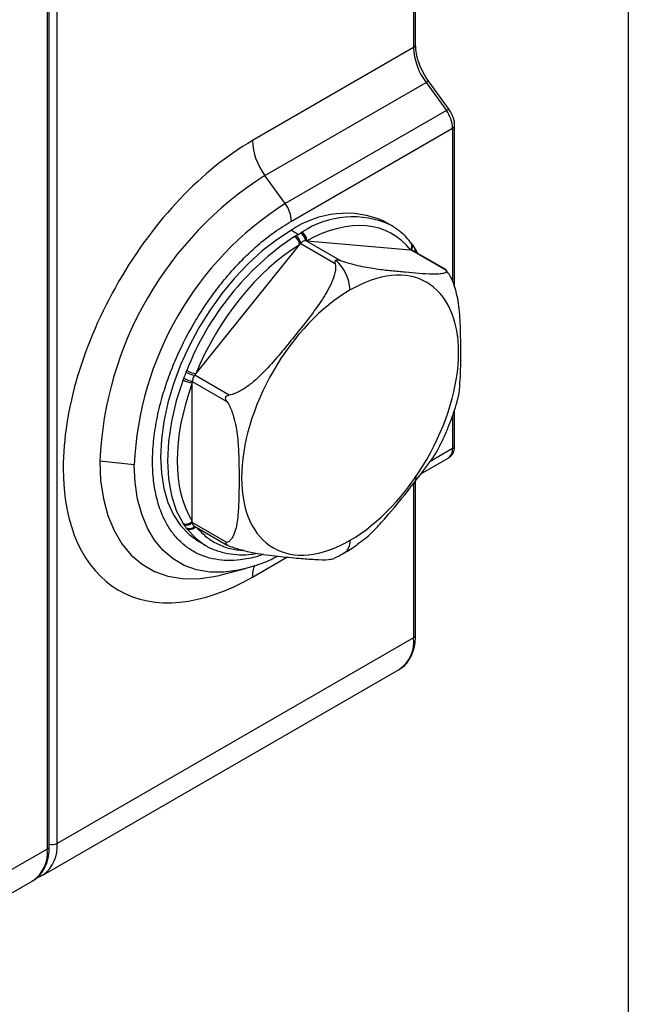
# Model space of a CAD drawing. Header units: millimetres. Extents: x 16 to 683, y 16 to 524.
# Tile 31 of 38: x 639 to 683, y 274 to 346. Entities that reach past the tile are written whole.
import ezdxf

# ---------------------------------------------------------------- set-up
doc = ezdxf.new("R2010")
doc.units = ezdxf.units.MM
doc.header["$LTSCALE"] = 2.5
doc.layers.add('TEXT', color=140, linetype='Continuous', lineweight=25)

msp = doc.modelspace()

# ---------------------------------------------------------------- linework, layer by layer
for p, q in [((667.07842, 430.426575), (667.07842, 343.761)), ((667.224867, 343.965102), (667.224867, 430.630677)), ((641.269023, 286.105408), (641.269023, 411.036152)), ((640.708363, 285.901306), (640.708363, 406.749346)), ((640.561916, 406.545244), (640.561916, 285.697204)), ((667.07842, 343.761), (655.411158, 337.025633)), ((656.315739, 334.496816), (667.983001, 341.232183)), ((667.983001, 341.232183), (669.454557, 339.192811)), ((668.185676, 341.307388), (668.180764, 341.311182)), ((669.657232, 339.268016), (668.185676, 341.307388)), ((669.454557, 339.192811), (657.787295, 332.457444)), ((669.779252, 339.079356), (669.64736, 339.258322)), ((669.65828, 339.266191), (669.657232, 339.268016)), ((670.053294, 326.447964), (670.053294, 338.132505)), ((658.239586, 331.193036), (669.906847, 337.928403)), ((669.906847, 337.928403), (669.906847, 326.797322)), ((657.787295, 332.457444), (656.315739, 334.496816)), ((665.434016, 330.901832), (664.939041, 331.187575)), ((658.239586, 330.524167), (658.746436, 330.231568)), ((665.488226, 330.870027), (665.434016, 330.901832)), ((658.829655, 329.472617), (658.911337, 329.574229)), ((658.911337, 329.574229), (661.414478, 328.129196)), ((661.768031, 328.333298), (659.26489, 329.778331)), ((659.26489, 329.778331), (659.346572, 329.771027)), ((659.346572, 329.771027), (666.855317, 329.099632)), ((666.955894, 329.534826), (666.902892, 329.602155)), ((651.32091, 320.13181), (658.829655, 329.472617)), ((666.855317, 329.099632), (666.936999, 329.092329)), ((666.936999, 329.092329), (669.44014, 327.647296)), ((669.419325, 327.678973), (667.010158, 329.069755)), ((667.180725, 329.206506), (667.138456, 329.27447)), ((669.59703, 327.3979), (669.403599, 327.691741)), ((651.062452, 319.46566), (651.062452, 319.574575)), ((651.062452, 319.574575), (653.565593, 318.129543)), ((651.239228, 320.030199), (651.32091, 320.13181)), ((653.742369, 318.585166), (651.239228, 320.030199)), ((651.062452, 309.453458), (651.062452, 319.46566)), ((670.053294, 314.911473), (670.053294, 317.520417)), ((669.906847, 317.09401), (669.906847, 314.707371)), ((669.906847, 314.707371), (668.219457, 313.733261)), ((667.607611, 312.872658), (669.596126, 314.020604)), ((646.863996, 313.537735), (644.362046, 313.792412)), ((667.224867, 312.344508), (667.278844, 312.682865)), ((667.07842, 312.140406), (667.07842, 301.004856)), ((667.224867, 301.208958), (667.224867, 312.344508)), ((651.062452, 309.344543), (651.062452, 309.453458)), ((653.565593, 307.89951), (651.062452, 309.344543)), ((651.165982, 309.115646), (653.575148, 307.724863)), ((651.54013, 307.977465), (652.035105, 307.691722)), ((651.980895, 307.723527), (652.035105, 307.691722)), ((655.411158, 305.405039), (657.91587, 306.850979)), ((653.016785, 305.521083), (653.158478, 305.556988)), ((653.158478, 305.556988), (654.902186, 306.012195)), ((667.07842, 301.004856), (641.269023, 286.105408)), ((640.233286, 283.816184), (666.042683, 298.715632)), ((640.561916, 285.697204), (637.662778, 284.023568)), ((636.627041, 281.734344), (639.526179, 283.40798)), ((639.477745, 283.381083), (639.526179, 283.40798)), ((640.278123, 283.843014), (640.233286, 283.816184))]:
    msp.add_line(p, q)
at = {"flags": 128}
for points in [[(658.239586, 330.524167), (657.178696, 329.84293), (656.131148, 329.032662), (655.110115, 328.103553), (654.128437, 327.067288), (653.198459, 325.936897), (652.331876, 324.726596), (651.539586, 323.451605), (650.831552, 322.127958), (650.216678, 320.772301), (649.702698, 319.401682), (649.296073, 318.033337), (649.001918, 316.684474), (648.823933, 315.372055), (648.764355, 314.112586), (648.823933, 312.921904), (649.001918, 311.814983), (649.296073, 310.805743), (649.702698, 309.906877), (650.216678, 309.129687), (650.831552, 308.483948), (651.539586, 307.97778), (651.54013, 307.977465)], [(666.898781, 329.607668), (666.866008, 329.64433), (666.862811, 329.64735)], [(666.9896, 329.478004), (666.964977, 329.522234), (666.946684, 329.546246)], [(650.397826, 319.684219), (649.905505, 318.17128), (649.548362, 316.675574), (649.331865, 315.219999), (649.259329, 313.826843), (649.331865, 312.517434), (649.548362, 311.311822), (649.905505, 310.228464), (650.397826, 309.283947)], [(644.362046, 313.792412), (644.42753, 312.387337), (644.623263, 311.073262), (644.947101, 309.864585), (645.395497, 308.774547), (645.963537, 307.815092), (646.644998, 306.996731), (647.432414, 306.328431), (648.317157, 305.817513), (649.289535, 305.469576), (650.338893, 305.288432), (651.453734, 305.276064), (652.621845, 305.432609), (653.016785, 305.521083)], [(654.902186, 306.012195), (654.41181, 305.898538), (653.344389, 305.755487), (652.325646, 305.766788), (651.366741, 305.932318), (650.478181, 306.250263), (649.669702, 306.71714), (648.950161, 307.327834), (648.327441, 308.075653), (647.808365, 308.952404), (647.39862, 309.948482), (647.102696, 311.052973), (646.923835, 312.253776), (646.863996, 313.537735)], [(650.666302, 308.901953), (651.341638, 308.185104), (651.980895, 307.723527)], [(655.602498, 306.223426), (655.516213, 306.194374), (654.902186, 306.012195)]]:
    msp.add_lwpolyline(points, dxfattribs=at)
for centre, radius, start, end in [((666.974638, 343.990055), 0.25147, 294.37465829, 354.30520075), ((671.605606, 343.954219), 4.531307, 182.44388483, 216.92130877), ((668.220957, 340.923529), 0.389731, 95.91933899, 127.63022317), ((669.662225, 338.943855), 0.3242, 90.88255504, 129.83335292), ((667.643255, 337.831793), 2.265653, 2.44388483, 36.92130877), ((669.808403, 338.153378), 0.245571, 293.63309045, 355.6811803), ((659.938344, 337.218852), 4.531307, 182.44388483, 216.92130877), ((670.245916, 312.651289), 25.909012, 122.5243223, 177.47567756), ((670.516707, 312.494976), 23.675685, 122.5243223, 177.47567756), ((655.975993, 331.096426), 2.265653, 2.44388483, 36.92130877), ((662.186151, 324.82868), 6.92921, 66.59126653, 124.7191919), ((662.679681, 324.862273), 6.637969, 65.48468696, 123.63366809), ((658.542892, 329.688668), 0.727544, 7.0791383, 61.04171731), ((658.596532, 329.758567), 0.750144, 0.95175948, 57.18676432), ((669.935888, 312.872461), 20.679044, 123.68718496, 158.72367184), ((658.043814, 329.413679), 0.788049, 4.28914299, 57.59889356), ((658.072263, 329.469166), 0.845626, 7.13700113, 52.96696658), ((666.559404, 329.380826), 0.408209, 316.46104829, 33.75902449), ((666.60727, 329.333724), 0.408648, 323.792037, 20.67502278), ((666.812666, 329.082836), 0.377935, 343.37509056, 30.70599324), ((666.892174, 329.027401), 0.339623, 346.36372805, 31.78683942), ((659.352099, 326.04138), 3.134229, 2.93159413, 47.79787839), ((651.727118, 322.218831), 2.126185, 240.07080528, 258.98591489), ((651.260671, 321.188258), 1.733964, 240.1577536, 263.4358596), ((651.360848, 321.153205), 1.606584, 235.69120801, 259.29611471), ((651.744641, 322.69747), 2.714734, 245.34278294, 259.27040935), ((669.141633, 314.63991), 0.768183, 306.27402837, 5.03815203), ((669.803066, 314.936426), 0.25147, 294.37465829, 354.30520075), ((666.974022, 312.37019), 0.252388, 294.4339181, 353.6282262), ((650.623197, 309.788004), 0.552146, 245.90989568, 322.70631097), ((650.656, 309.703007), 0.541941, 248.26284562, 318.58978384), ((650.849087, 309.443524), 0.523706, 243.09275177, 316.13480616), ((650.881567, 309.384298), 0.5282, 245.94941726, 320.14046346), ((661.492898, 307.960322), 0.994841, 305.70329368, 6.03493443), ((657.407899, 305.459919), 1.997495, 156.27866576, 181.57436174), ((666.974638, 301.233912), 0.25147, 294.37465829, 354.30520075), ((664.699993, 300.702036), 2.397628, 304.05635084, 7.25582956), ((638.744584, 285.862882), 2.536062, 307.20677436, 5.48763528), ((640.912135, 286.808377), 0.788375, 255.02062751, 296.91629646), ((638.111906, 285.426771), 2.46489, 305.01333288, 6.29884751), ((640.458134, 285.926259), 0.25147, 294.37465829, 354.30520075)]:
    msp.add_arc(centre, radius, start, end)
for points, knots in [([(668.181576, 341.3108), (668.041048, 341.522542), (667.760366, 341.945462), (667.460498, 342.639006), (667.261874, 343.331512), (667.237192, 343.754086), (667.224867, 343.965102)], [0, 0, 0, 0, 0.250987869, 0.50130827, 0.750974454, 1, 1, 1, 1]), ([(670.046677, 338.134536), (670.048717, 338.161097), (670.056734, 338.265472), (670.021333, 338.463149), (669.944803, 338.757542), (669.840372, 338.960546), (669.779252, 339.079356)], [0, 0, 0, 0, 0.086431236, 0.339647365, 0.613521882, 1, 1, 1, 1]), ([(655.411158, 337.025633), (651.780082, 334.929458), (648.297451, 331.253171), (643.162334, 322.358887), (641.719781, 317.504505), (641.719781, 309.11844), (643.162334, 305.929594), (648.297451, 302.96419), (651.780082, 303.308863), (655.411158, 305.405039)], [0, 0, 0, 0, 0.25, 0.25, 0.5, 0.5, 0.75, 0.75, 1, 1, 1, 1]), ([(656.190402, 307.053499), (656.051427, 307.000982), (655.485506, 306.787128), (654.619566, 306.639986), (653.606341, 306.579398), (652.424459, 306.696807), (651.348343, 307.083883), (650.421592, 307.735446), (649.813506, 308.346812), (649.296644, 309.069782), (648.836068, 309.972231), (648.468317, 311.074132), (648.235727, 312.376745), (648.160216, 313.763697), (648.235725, 315.237823), (648.468241, 316.808962), (648.835959, 318.335403), (649.296672, 319.7699), (649.987171, 321.533765), (650.861218, 323.280809), (651.888613, 324.944109), (652.722066, 326.127478), (653.606523, 327.234777), (654.618277, 328.351282), (655.756372, 329.43025), (657.000683, 330.427391), (657.830843, 330.940432), (658.239586, 331.193036)], [0, 0, 0, 0, 0.014334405, 0.058371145, 0.092787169, 0.127215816, 0.197431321, 0.232579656, 0.267740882, 0.302156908, 0.336585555, 0.380611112, 0.423439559, 0.464985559, 0.506520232, 0.549348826, 0.593385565, 0.627801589, 0.662230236, 0.732445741, 0.767594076, 0.802755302, 0.837171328, 0.871599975, 0.915625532, 0.958456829, 1, 1, 1, 1]), ([(658.895149, 330.325249), (658.912504, 330.336162), (658.947472, 330.358151), (658.984424, 330.378679), (659.003037, 330.389019)], [0, 0, 0, 0, 0.496300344, 1, 1, 1, 1]), ([(666.888661, 329.598371), (666.830658, 329.67938), (666.61191, 329.984889), (666.152429, 330.425092), (665.71213, 330.718969), (665.49147, 330.866248)], [0, 0, 0, 0, 0.152543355, 0.575288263, 1, 1, 1, 1]), ([(658.466084, 330.079043), (658.485004, 330.09037), (658.522565, 330.112857), (658.561994, 330.133817), (658.581563, 330.14422)], [0, 0, 0, 0, 0.503699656, 1, 1, 1, 1]), ([(658.581563, 330.14422), (658.616415, 330.162207), (658.672322, 330.19106), (658.72616, 330.220486), (658.746436, 330.231568)], [0, 0, 0, 0, 0.6233978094, 1, 1, 1, 1]), ([(659.26489, 329.778331), (659.211044, 329.783146), (659.149825, 329.766584), (659.026598, 329.695485), (658.965183, 329.641213), (658.911337, 329.574229)], [0, 0, 0, 0, 0.5, 0.5, 1, 1, 1, 1]), ([(667.006609, 329.063821), (666.995818, 329.072446), (666.975863, 329.088396), (666.949229, 329.091091), (666.936999, 329.092329)], [0, 0, 0, 0, 0.540798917, 1, 1, 1, 1]), ([(667.166225, 329.218894), (667.142014, 329.261573), (667.088454, 329.355991), (667.024561, 329.434886), (666.989549, 329.478118)], [0, 0, 0, 0, 0.452026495, 1, 1, 1, 1]), ([(667.370521, 328.861722), (667.316893, 328.976272), (667.260088, 329.097605), (667.184399, 329.198986), (667.180167, 329.204654)], [0, 0, 0, 0, 0.944088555, 1, 1, 1, 1]), ([(661.414478, 328.129196), (661.458069, 327.906063), (661.436333, 327.671111), (661.329498, 327.192989), (661.244722, 326.958315), (661.040343, 326.493839), (660.919405, 326.263117), (660.659038, 325.812952), (660.519179, 325.592597), (660.081637, 324.940305), (659.766547, 324.516873), (659.121074, 323.677479), (658.790546, 323.261588), (658.124023, 322.432477), (657.787911, 322.019117), (657.102007, 321.202524), (656.752202, 320.799039), (656.196214, 320.215772), (656.005548, 320.025096), (655.607042, 319.655802), (655.39887, 319.476916), (654.964225, 319.146431), (654.734732, 318.992283), (654.374652, 318.800387), (654.252286, 318.743141), (654.001067, 318.647274), (653.871679, 318.608604), (653.742369, 318.585166)], [0, 0, 0, 0, 0.0625, 0.0625, 0.125, 0.125, 0.1875, 0.1875, 0.25, 0.25, 0.375, 0.375, 0.5, 0.5, 0.625, 0.625, 0.75, 0.75, 0.8125, 0.8125, 0.875, 0.875, 0.9375, 0.9375, 0.96875, 0.96875, 1, 1, 1, 1]), ([(661.414478, 328.129196), (661.405812, 328.173557), (661.399961, 328.216517), (661.405522, 328.299213), (661.417856, 328.340262), (661.457511, 328.363154)], [0, 0, 0, 0, 0.5, 0.5, 1, 1, 1, 1]), ([(661.457511, 328.363154), (661.497436, 328.386202), (661.555373, 328.385387), (661.663379, 328.368525), (661.716112, 328.352721), (661.768031, 328.333298)], [0, 0, 0, 0, 0.5, 0.5, 1, 1, 1, 1]), ([(669.44014, 327.647296), (669.483731, 327.569101), (669.461995, 327.51535), (669.35516, 327.432427), (669.270384, 327.405395), (669.066005, 327.367354), (668.945067, 327.356664), (668.6847, 327.34612), (668.544841, 327.346204), (668.107299, 327.356398), (667.792209, 327.376143), (667.146736, 327.424099), (666.816208, 327.45239), (666.149685, 327.511997), (665.813573, 327.543326), (665.127669, 327.614477), (664.777864, 327.654239), (664.221876, 327.732984), (664.03121, 327.762491), (663.632704, 327.831995), (663.424532, 327.872059), (662.989887, 327.967232), (662.760394, 328.022935), (662.400314, 328.123718), (662.277947, 328.160101), (662.026729, 328.240597), (661.897341, 328.284924), (661.768031, 328.333298)], [0, 0, 0, 0, 0.0625, 0.0625, 0.125, 0.125, 0.1875, 0.1875, 0.25, 0.25, 0.375, 0.375, 0.5, 0.5, 0.625, 0.625, 0.75, 0.75, 0.8125, 0.8125, 0.875, 0.875, 0.9375, 0.9375, 0.96875, 0.96875, 1, 1, 1, 1]), ([(662.482226, 308.064915), (664.564918, 309.267228), (666.562466, 311.375851), (669.507838, 316.477384), (670.335249, 319.261733), (670.335249, 324.071765), (669.507838, 325.900805), (666.562466, 327.601685), (664.564918, 327.403989), (662.482226, 326.201676)], [0, 0, 0, 0, 0.25, 0.25, 0.5, 0.5, 0.75, 0.75, 1, 1, 1, 1]), ([(669.44014, 327.647296), (669.430667, 327.662539), (669.419902, 327.67986), (669.419045, 327.678494), (669.418942, 327.67833)], [0, 0, 0, 0, 0.8800216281, 1, 1, 1, 1]), ([(670.204095, 318.075748), (670.233902, 318.147063), (670.369281, 318.470966), (670.427336, 319.212474), (670.503671, 320.515988), (670.50027, 322.058207), (670.479632, 323.78885), (670.37055, 325.196881), (670.108752, 326.350481), (669.844707, 327.024373), (669.661125, 327.323695), (669.616916, 327.395775)], [0, 0, 0, 0, 0.030789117, 0.139838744, 0.249113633, 0.470810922, 0.638885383, 0.808059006, 0.906982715, 0.977600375, 1, 1, 1, 1]), ([(662.482226, 326.201676), (660.399534, 324.999364), (658.401986, 322.89074), (655.456615, 317.789207), (654.629204, 315.004858), (654.629204, 310.194826), (655.456615, 308.365786), (658.401986, 306.664907), (660.399534, 306.862602), (662.482226, 308.064915)], [0, 0, 0, 0, 0.25, 0.25, 0.5, 0.5, 0.75, 0.75, 1, 1, 1, 1]), ([(650.612086, 320.230266), (650.620497, 320.254671), (650.637446, 320.303844), (650.656636, 320.351955), (650.666302, 320.376189)], [0, 0, 0, 0, 0.496300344, 1, 1, 1, 1]), ([(650.397826, 319.684219), (650.406926, 319.708353), (650.424993, 319.756268), (650.445242, 319.802969), (650.455292, 319.826148)], [0, 0, 0, 0, 0.503699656, 1, 1, 1, 1]), ([(650.455292, 319.826148), (650.484303, 319.891523), (650.514532, 319.956335), (650.566794, 320.091043), (650.588816, 320.160901), (650.612086, 320.230266)], [0, 0, 0, 0, 0.5, 0.5, 1, 1, 1, 1]), ([(651.239228, 320.030199), (651.185382, 319.963215), (651.140689, 319.885582), (651.079046, 319.72678), (651.062452, 319.646374), (651.062452, 319.574575)], [0, 0, 0, 0, 0.5, 0.5, 1, 1, 1, 1]), ([(653.565593, 318.129543), (653.535261, 318.175921), (653.508266, 318.224045), (653.47026, 318.32877), (653.459615, 318.388106), (653.489226, 318.463829), (653.506473, 318.485424), (653.546498, 318.51894), (653.569292, 318.53171), (653.640274, 318.563305), (653.690546, 318.575773), (653.742369, 318.585166)], [0, 0, 0, 0, 0.25, 0.25, 0.5, 0.5, 0.625, 0.625, 0.75, 0.75, 1, 1, 1, 1]), ([(653.565593, 318.129543), (653.717881, 317.89669), (653.832039, 317.649587), (654.021587, 317.144965), (654.092534, 316.896366), (654.207964, 316.403294), (654.252041, 316.157817), (654.321372, 315.678173), (654.346833, 315.443035), (654.406129, 314.746319), (654.423404, 314.293168), (654.443408, 313.39427), (654.445998, 312.948594), (654.445977, 312.059887), (654.443363, 311.616708), (654.423232, 310.740584), (654.405843, 310.307377), (654.346337, 309.679717), (654.3208, 309.474276), (654.251374, 309.075557), (654.207406, 308.881989), (654.091988, 308.52296), (654.019874, 308.35474), (653.879291, 308.143218), (653.827143, 308.079692), (653.708191, 307.971999), (653.641046, 307.927764), (653.565593, 307.89951)], [0, 0, 0, 0, 0.0625, 0.0625, 0.125, 0.125, 0.1875, 0.1875, 0.25, 0.25, 0.375, 0.375, 0.5, 0.5, 0.625, 0.625, 0.75, 0.75, 0.8125, 0.8125, 0.875, 0.875, 0.9375, 0.9375, 0.96875, 0.96875, 1, 1, 1, 1]), ([(669.066889, 315.091914), (669.134298, 315.23224), (669.339263, 315.658918), (669.650803, 316.392188), (669.975923, 317.246204), (670.14786, 317.809439), (670.227088, 318.068974)], [0, 0, 0, 0, 0.143805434, 0.437258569, 0.740692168, 1, 1, 1, 1]), ([(663.025, 307.804444), (663.212741, 307.92947), (663.743748, 308.283092), (664.46678, 309.041472), (665.548976, 310.259129), (666.70985, 311.694458), (667.953604, 313.315603), (668.760506, 314.395874), (669.01865, 315.019666), (669.051506, 315.099061)], [0, 0, 0, 0, 0.06922345, 0.195792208, 0.322622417, 0.579936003, 0.775012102, 0.971363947, 1, 1, 1, 1]), ([(669.584969, 314.032671), (669.62797, 314.052896), (669.773869, 314.121518), (669.938146, 314.356835), (670.043684, 314.640172), (670.045833, 314.836453), (670.046677, 314.913505)], [0, 0, 0, 0, 0.135688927, 0.460377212, 0.78816681, 1, 1, 1, 1]), ([(650.455292, 309.199602), (650.445242, 309.213733), (650.424993, 309.242206), (650.406926, 309.269965), (650.397826, 309.283947)], [0, 0, 0, 0, 0.496300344, 1, 1, 1, 1]), ([(650.612086, 308.976514), (650.597564, 308.997953), (650.57427, 309.032346), (650.541547, 309.081393), (650.502241, 309.13483), (650.473322, 309.174729), (650.455292, 309.199602)], [0, 0, 0, 0, 0.311683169, 0.499999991, 0.688285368, 1, 1, 1, 1]), ([(650.666302, 308.901953), (650.656636, 308.914672), (650.637446, 308.939923), (650.620497, 308.964377), (650.612086, 308.976514)], [0, 0, 0, 0, 0.503699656, 1, 1, 1, 1]), ([(651.062452, 309.344543), (651.064773, 309.311768), (651.070187, 309.235318), (651.107381, 309.153988), (651.152845, 309.130281), (651.169531, 309.12158)], [0, 0, 0, 0, 0.3220426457, 0.7511750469, 1, 1, 1, 1]), ([(654.782232, 307.338549), (654.696755, 307.33689), (654.267151, 307.328553), (653.560421, 307.496217), (652.698553, 307.850586), (651.982589, 308.335732), (651.609615, 308.764192), (651.44277, 308.955859)], [0, 0, 0, 0, 0.062052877, 0.311874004, 0.561774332, 0.803964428, 1, 1, 1, 1]), ([(651.977651, 307.727306), (651.982967, 307.723511), (652.218824, 307.555139), (652.768667, 307.331297), (653.595981, 307.089055), (654.471663, 307.007569), (655.181219, 307.019276), (655.615397, 307.101748), (655.745991, 307.126555)], [0, 0, 0, 0, 0.005241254, 0.232549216, 0.471679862, 0.688600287, 0.906336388, 1, 1, 1, 1]), ([(653.742369, 307.647989), (653.690388, 307.667435), (653.639865, 307.689482), (653.544712, 307.741115), (653.498559, 307.77225), (653.469338, 307.814063), (653.467053, 307.826411), (653.472675, 307.846513), (653.480043, 307.854736), (653.5085, 307.876804), (653.535353, 307.888188), (653.565593, 307.89951)], [0, 0, 0, 0, 0.25, 0.25, 0.5, 0.5, 0.625, 0.625, 0.75, 0.75, 1, 1, 1, 1]), ([(653.742369, 307.647989), (653.990018, 307.564145), (654.649433, 307.340892), (655.550525, 307.15098), (656.445983, 307.005233), (657.520919, 306.880949), (658.681029, 306.773613), (659.938293, 306.675947), (660.866398, 306.634926), (661.20448, 306.723963), (661.328808, 306.756705)], [0, 0, 0, 0, 0.066004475, 0.175750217, 0.27839662, 0.381255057, 0.589934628, 0.748140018, 0.90738003, 1, 1, 1, 1]), ([(662.066384, 307.162758), (662.213722, 307.243121), (662.543469, 307.422977), (662.863098, 307.654945), (663.039911, 307.783264)], [0, 0, 0, 0, 0.446819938, 1, 1, 1, 1]), ([(655.649308, 306.250017), (655.759244, 306.284188), (656.220812, 306.427655), (656.750807, 306.654106), (657.166204, 306.880703), (657.231637, 306.916397)], [0, 0, 0, 0, 0.208483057, 0.875321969, 1, 1, 1, 1]), ([(661.324727, 306.764103), (661.395003, 306.794668), (661.645319, 306.903537), (661.890231, 307.054313), (662.066384, 307.162758)], [0, 0, 0, 0, 0.280747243, 1, 1, 1, 1]), ([(666.090861, 298.757711), (666.124072, 298.774195), (666.327833, 298.875328), (666.613333, 299.179074), (666.921209, 299.648503), (667.115195, 300.191938), (667.215975, 300.716658), (667.215539, 301.073456), (667.215367, 301.213602)], [0, 0, 0, 0, 0.042584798, 0.261271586, 0.463720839, 0.66763506, 0.869451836, 1, 1, 1, 1]), ([(639.459349, 283.390145), (639.531985, 283.424823), (639.776699, 283.541657), (640.098137, 283.869285), (640.404363, 284.34141), (640.598783, 284.884136), (640.699456, 285.409014), (640.69903, 285.765781), (640.698862, 285.905905)], [0, 0, 0, 0, 0.087938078, 0.296268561, 0.489130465, 0.683387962, 0.875647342, 1, 1, 1, 1]), ([(639.830572, 283.648425), (639.860138, 283.654727), (640.025274, 283.689927), (640.165963, 283.78237), (640.281463, 283.858263)], [0, 0, 0, 0, 0.179037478, 1, 1, 1, 1])]:
    msp.add_open_spline(points, degree=3, knots=knots)
for points in [[(666.855317, 329.099632), (665.243229, 331.192149), (662.41986, 331.444601), (659.346572, 329.771027)], [(658.746436, 330.231568), (658.798713, 330.261747), (658.846487, 330.293988), (658.895149, 330.325249)], [(658.829655, 329.472617), (655.756367, 327.597849), (652.932998, 324.085604), (651.32091, 320.13181)], [(651.062452, 319.46566), (649.601252, 315.498375), (649.601252, 311.733678), (651.062452, 309.453458)]]:
    msp.add_open_spline(points, degree=3)
at = {"layer": 'TEXT'}
msp.add_line((682.625, 523.875), (682.625, 15.875), dxfattribs=at)

doc.saveas('drawing.dxf')
